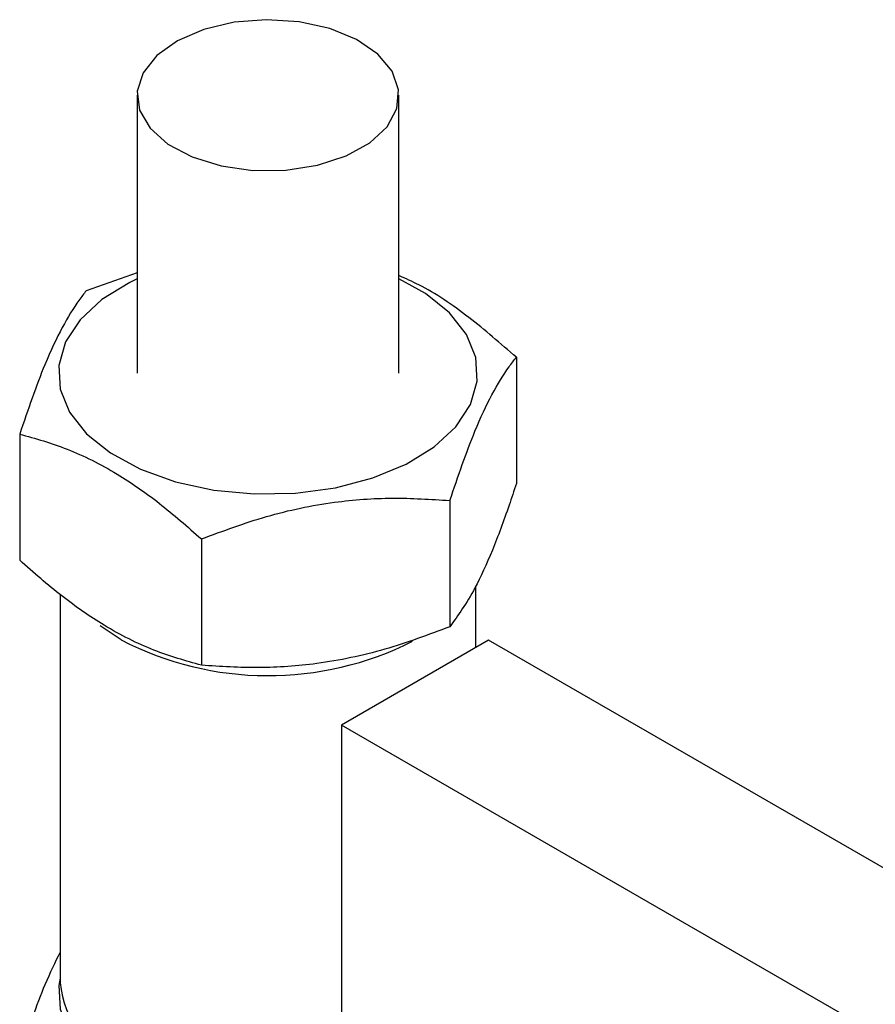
# Model space of a CAD drawing. Extents: x -800 to 11680, y 45 to 1082.
# Tile 11 of 14: x 369 to 401, y 237 to 275. Entities that reach past the tile are written whole.
import ezdxf

# ---------------------------------------------------------------- set-up
doc = ezdxf.new("R2010")
doc.units = 0
doc.layers.get('0').update_dxf_attribs({"linetype": 'CONTINUOUS'})

msp = doc.modelspace()

# ---------------------------------------------------------------- linework, layer by layer
at = {"color": 7, "linetype": 'CONTINUOUS'}
for p, q in [((373.311201, 272.078068), (373.311749, 261.46272)), ((383.311748, 261.463241), (383.3112, 272.078588)), ((373.311547, 265.294971), (371.371569, 264.613356)), ((387.792312, 262.074053), (387.792565, 257.25283)), ((368.83128, 259.140605), (368.831522, 254.319386)), ((385.252017, 256.601305), (385.252265, 251.780085)), ((375.771496, 255.134584), (375.771749, 250.31336)), ((386.249792, 250.991473), (386.249671, 253.349193)), ((370.374685, 253.014147), (370.375455, 238.190459)), ((372.699452, 251.282054), (371.900021, 251.821233)), ((386.731185, 251.269373), (381.118525, 248.029253)), ((457.064338, 210.671783), (386.731185, 251.269373)), ((455.363746, 205.173545), (381.118525, 248.029253)), ((381.118525, 248.029253), (381.119205, 234.964208))]:
    msp.add_line(p, q, dxfattribs=at)
at = {"color": 7, "linetype": 'CONTINUOUS', "flags": 128}
for points in [[(377.017099, 274.866204), (375.856674, 274.5928), (374.850477, 274.161403), (374.061731, 273.599117), (373.54, 272.941274), (373.318048, 272.229213), (373.409844, 271.507666), (373.809605, 270.821979), (374.492222, 270.215232), (375.414792, 269.725553), (376.519359, 269.383707), (377.736514, 269.211171), (378.989778, 269.21879), (380.2004, 269.406087), (381.292323, 269.761289), (382.196929, 270.262078), (382.85738, 270.876988), (383.232174, 271.567387), (383.297772, 272.289887), (383.05004, 272.999096), (382.504553, 273.650447), (381.695577, 274.20302), (380.673949, 274.622089), (379.503863, 274.881322), (378.258839, 274.964433), (377.017099, 274.866204)], [(373.311558, 265.067667), (373.036981, 264.934813), (371.964926, 264.274033), (371.136764, 263.505234), (370.584346, 262.657944), (370.328882, 261.764734), (370.380188, 260.859934), (370.736312, 259.9783), (371.383545, 259.153729), (372.297036, 258.417894), (373.44166, 257.799085), (374.773439, 257.321078), (376.241197, 257.00224), (377.788522, 256.854826), (379.35596, 256.884498), (380.883265, 257.090122), (382.311749, 257.463793), (383.586516, 257.991148), (384.658576, 258.651924), (385.486733, 259.420728), (386.039157, 260.268015), (386.294621, 261.161224), (386.24331, 262.066028), (385.88719, 262.947658), (385.239953, 263.772233), (384.326472, 264.508062), (383.311567, 265.068182)], [(370.375454, 238.358296), (370.330104, 238.084346), (370.38142, 237.179539), (370.737534, 236.297911), (371.384777, 235.473334), (372.298258, 234.737505), (373.442887, 234.118693), (374.774672, 233.640683), (376.24243, 233.321844), (377.789755, 233.174431), (379.357187, 233.204107), (380.884498, 233.409727), (382.312982, 233.783397), (382.835583, 233.973483)]]:
    msp.add_lwpolyline(points, dxfattribs=at)
at = {"color": 7, "linetype": 'CONTINUOUS'}
for centre, radius, start, end in [((378.316886, 262.141549), 12.226374, 242.6482345, 296.8104952), ((374.347473, 238.586796), 3.991743, 185.6982371, 245.6288145)]:
    msp.add_arc(centre, radius, start, end, dxfattribs=at)
for points, knots in [([(387.792312, 262.074053), (387.190294, 262.597009), (385.973205, 263.65426), (384.450662, 264.68877), (383.56584, 265.077912), (383.311554, 265.189747)], [0, 0, 0, 0, 0.4108944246, 0.8306988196, 1, 1, 1, 1]), ([(371.371569, 264.613356), (371.27938, 264.494633), (370.978801, 264.107544), (370.451779, 263.255343), (369.683058, 261.631426), (369.149199, 260.070284), (368.83128, 259.140605)], [0, 0, 0, 0, 0.111311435, 0.36292524, 0.620614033, 1, 1, 1, 1]), ([(385.252017, 256.601305), (385.569935, 257.531006), (386.098403, 259.076429), (386.866901, 260.705739), (387.39422, 261.561387), (387.700124, 261.955332), (387.792312, 262.074053)], [0, 0, 0, 0, 0.379384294, 0.630642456, 0.888688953, 1, 1, 1, 1]), ([(368.83128, 259.140605), (369.433631, 258.971966), (370.651398, 258.63103), (372.455702, 257.721973), (374.180514, 256.532009), (375.237938, 255.60323), (375.771496, 255.134584)], [0, 0, 0, 0, 0.264604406, 0.534947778, 0.765342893, 1, 1, 1, 1]), ([(387.792565, 257.25283), (387.700382, 256.974346), (387.399826, 256.066363), (386.872842, 254.64786), (386.10411, 252.95949), (385.57021, 252.220289), (385.252265, 251.780085)], [0, 0, 0, 0, 0.1113114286, 0.3629255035, 0.6206139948, 1, 1, 1, 1]), ([(375.771496, 255.134584), (376.594329, 255.44094), (378.257837, 256.060296), (380.722566, 256.574038), (383.078699, 256.744178), (384.523166, 256.649219), (385.252017, 256.601305)], [0, 0, 0, 0, 0.264604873, 0.534947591, 0.765342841, 1, 1, 1, 1]), ([(375.771749, 250.31336), (375.169396, 250.482001), (373.951628, 250.822938), (372.147322, 251.731994), (370.422508, 252.921957), (369.36508, 253.85074), (368.831522, 254.319386)], [0, 0, 0, 0, 0.264604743, 0.53494698, 0.765343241, 1, 1, 1, 1]), ([(385.252265, 251.780085), (384.429432, 251.473728), (382.765924, 250.854373), (380.301195, 250.34063), (377.945063, 250.170492), (376.500599, 250.265448), (375.771749, 250.31336)], [0, 0, 0, 0, 0.26460491, 0.534947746, 0.7653431, 1, 1, 1, 1]), ([(370.375393, 239.354178), (370.180406, 238.959742), (369.658559, 237.904106), (369.150639, 236.401424), (368.832502, 235.460216)], [0, 0, 0, 0, 0.373647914, 1, 1, 1, 1])]:
    msp.add_open_spline(points, degree=3, knots=knots, dxfattribs=at)

doc.saveas('drawing.dxf')
